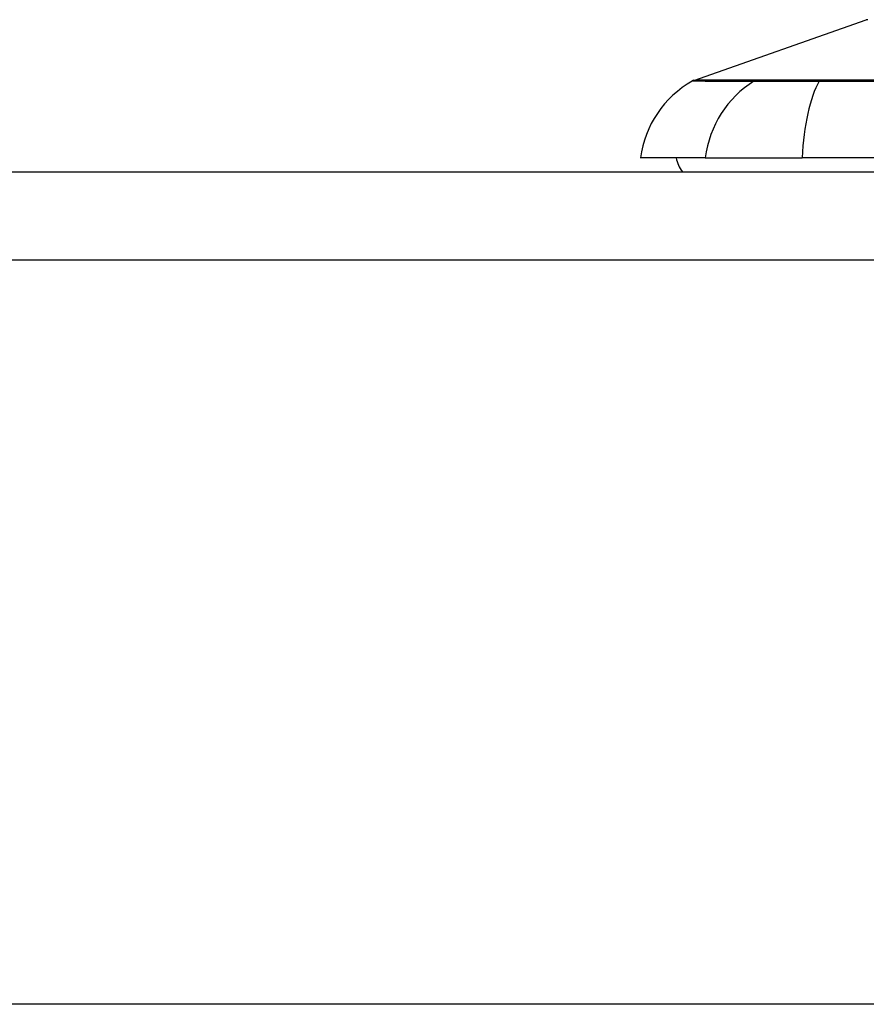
# Model space of a CAD drawing. Header units: inches. Extents: x 12 to 399, y 35 to 190.
# Tile 210 of 256: x 93.231 to 94.181, y 187.045 to 188.149. Entities that reach past the tile are written whole.
import ezdxf

# ---------------------------------------------------------------- set-up
doc = ezdxf.new("R2010")
doc.units = ezdxf.units.IN
doc.header["$MEASUREMENT"] = 0
doc.layers.add('Visible Edges(ANSI)', color=7, linetype='Continuous', lineweight=25)
doc.layers.add('Visible Tangent Edges(ANSI)', color=7, linetype='Continuous', lineweight=25)

msp = doc.modelspace()

# ---------------------------------------------------------------- linework, layer by layer
at = {"layer": 'Visible Edges(ANSI)'}
for p, q in [((93.987, 188.0813), (94.1805, 188.1491)), ((93.9998, 187.9944), (93.9271, 187.9944)), ((93.9998, 187.9944), (94.1086, 187.9944)), ((94.966, 187.9944), (94.1086, 187.9944)), ((54.2573, 187.9787), (95.8623, 187.9787)), ((95.8623, 187.0447), (54.2573, 187.0447))]:
    msp.add_line(p, q, dxfattribs=at)
for centre, radius, start, end in [((94.1821, 188.1444), 0.00492, 90.1731, 109.29), ((93.9902, 188.0721), 0.00984, 109.29, 119.8169), ((94.0441, 187.9781), 0.1181, 119.8169, 172.0587), ((94.0058, 188.0023), 0.0394, 191.537, 216.8699)]:
    msp.add_arc(centre, radius, start, end, dxfattribs=at)
at = {"layer": 'Visible Tangent Edges(ANSI)'}
for p, q in [((94.0568, 188.0814), (94.0566, 188.0814)), ((94.129, 188.0814), (94.1285, 188.0814)), ((95.8623, 187.8797), (54.2573, 187.8797))]:
    msp.add_line(p, q, dxfattribs=at)
at = {"layer": 'Visible Tangent Edges(ANSI)', "flags": 128}
for points in [[(94.0566, 188.0814), (94.051, 188.0814), (94.0456, 188.0814), (94.0404, 188.0814), (94.0355, 188.0814), (94.0308, 188.0814), (94.0263, 188.0814), (94.0221, 188.0814), (94.0181, 188.0814), (94.0144, 188.0814), (94.0109, 188.0814), (94.0076, 188.0814), (94.0045, 188.0814), (94.0017, 188.0814), (93.9992, 188.0814), (93.9969, 188.0814), (93.9948, 188.0814), (93.993, 188.0814), (93.9914, 188.0814), (93.99, 188.0814), (93.9889, 188.0813), (93.9881, 188.0813), (93.9875, 188.0813), (93.9871, 188.0813), (93.987, 188.0813)], [(94.1285, 188.0814), (94.1244, 188.0814), (94.1204, 188.0814), (94.1164, 188.0814), (94.1125, 188.0814), (94.1087, 188.0814), (94.105, 188.0814), (94.1013, 188.0814), (94.0978, 188.0814), (94.0943, 188.0814), (94.0909, 188.0814), (94.0877, 188.0814), (94.0845, 188.0814), (94.0815, 188.0814), (94.0786, 188.0814), (94.0758, 188.0814), (94.0731, 188.0814), (94.0706, 188.0814), (94.0682, 188.0814), (94.0659, 188.0814), (94.0638, 188.0814), (94.0618, 188.0814), (94.06, 188.0814), (94.0583, 188.0814), (94.0568, 188.0814)], [(94.195, 188.0814), (94.1618, 188.0814), (94.129, 188.0814)], [(93.9853, 188.0806), (93.9855, 188.0806), (93.9858, 188.0806), (93.9864, 188.0806), (93.9873, 188.0806), (93.9884, 188.0806), (93.9897, 188.0806), (93.9913, 188.0806), (93.9931, 188.0806), (93.9951, 188.0806), (93.9974, 188.0806), (94, 188.0805), (94.0027, 188.0805), (94.0058, 188.0805), (94.009, 188.0805), (94.0125, 188.0805), (94.0162, 188.0805), (94.0202, 188.0805), (94.0244, 188.0805), (94.0288, 188.0805), (94.0335, 188.0804), (94.0384, 188.0804), (94.0435, 188.0804), (94.0489, 188.0804), (94.0545, 188.0804)], [(94.0545, 188.0804), (94.056, 188.0804), (94.0577, 188.0804), (94.0596, 188.0804), (94.0616, 188.0804), (94.0637, 188.0804), (94.066, 188.0803), (94.0685, 188.0803), (94.071, 188.0803), (94.0738, 188.0803), (94.0766, 188.0803), (94.0796, 188.0803), (94.0827, 188.0803), (94.0859, 188.0803), (94.0892, 188.0803), (94.0927, 188.0803), (94.0962, 188.0803), (94.0999, 188.0803), (94.1036, 188.0803), (94.1074, 188.0804), (94.1113, 188.0804), (94.1153, 188.0804), (94.1194, 188.0804), (94.1235, 188.0804), (94.1277, 188.0804)], [(94.1277, 188.0804), (94.1607, 188.0804), (94.194, 188.0804)]]:
    msp.add_lwpolyline(points, dxfattribs=at)
at = {"layer": 'Visible Tangent Edges(ANSI)'}
for centre, major_axis, ratio, start_param, end_param in [((94.0591, 188.0719), (0.00008, 0.00984), 0.945463, 0.267645, 0.531352), ((94.1294, 188.0719), (-0.00003, 0.00984), 0.32572, 0.259229, 0.522936), ((94.1103, 187.9781), (0, 0.1181), 0.943995, 0.523835, 1.432195), ((94.1472, 187.9781), (0, 0.1181), 0.32996, 0.523835, 1.432195)]:
    msp.add_ellipse(centre, major_axis=major_axis, ratio=ratio, start_param=start_param, end_param=end_param, dxfattribs=at)

doc.saveas('drawing.dxf')
